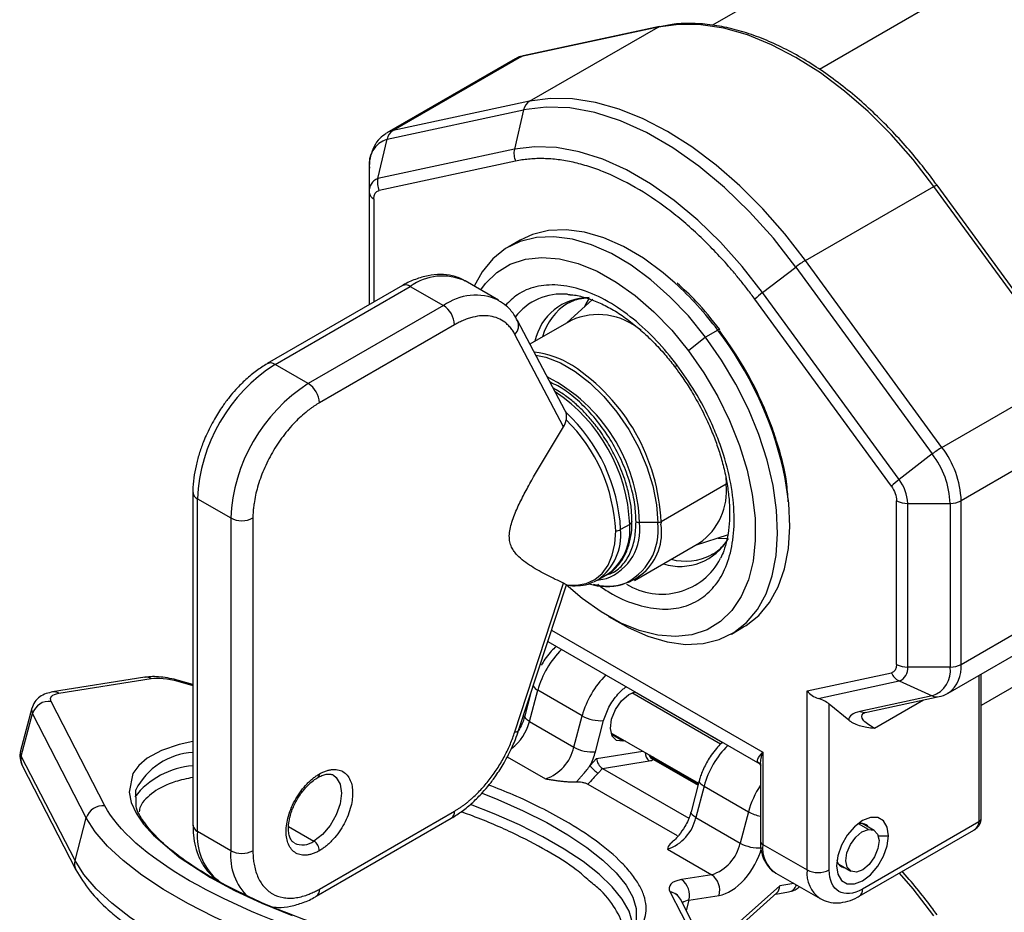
# Model space of a CAD drawing. Header units: millimetres. Extents: x 13 to 546, y 13 to 419.
# Tile 35 of 44: x 459 to 501, y 267 to 305. Entities that reach past the tile are written whole.
import ezdxf

# ---------------------------------------------------------------- set-up
doc = ezdxf.new("R2010")
doc.units = ezdxf.units.MM
doc.header["$LTSCALE"] = 2

msp = doc.modelspace()

# ---------------------------------------------------------------- linework, layer by layer
for p, q in [((500.1662, 311.0316), (488.6705, 304.3952)), ((504.4753, 309.0108), (493.2177, 302.5119)), ((486.3521, 304.3104), (480.5455, 303.0627)), ((486.4154, 304.3349), (480.6088, 303.0872)), ((480.8905, 301.1575), (486.3521, 304.3104)), ((480.2789, 302.9608), (474.8174, 299.8079)), ((480.5455, 303.0627), (475.0839, 299.9098)), ((480.8905, 301.1575), (475.0839, 299.9098)), ((474.8287, 299.5408), (480.6353, 300.7885)), ((480.6353, 300.7885), (480.2433, 299.1136)), ((474.4368, 297.8659), (474.8287, 299.5408)), ((480.2433, 299.1136), (474.4368, 297.8659)), ((474.0697, 298.3148), (474.0697, 297.273)), ((480.2938, 298.6076), (474.4873, 297.3599)), ((492.6239, 294.3839), (498.0855, 297.5369)), ((503.892, 289.585), (498.0855, 297.5369)), ((504.0279, 289.6341), (498.2213, 297.586)), ((474.0697, 297.273), (474.0697, 292.4998)), ((474.265, 297.0009), (474.265, 292.6126)), ((480.4924, 295.2479), (479.9738, 294.9485)), ((490.7996, 293.0196), (492.2124, 294.1051)), ((492.2124, 294.1051), (498.019, 286.1533)), ((498.4305, 286.4321), (492.6239, 294.3839)), ((475.4788, 293.3133), (469.7295, 289.9943)), ((470.0628, 289.9613), (475.8121, 293.2803)), ((475.8121, 293.2803), (477.2263, 292.4639)), ((479.5594, 292.6949), (478.1452, 293.5113)), ((482.4988, 292.9442), (482.7286, 292.9206)), ((496.6062, 285.0678), (490.7996, 293.0196)), ((477.2263, 292.4639), (471.477, 289.1449)), ((483.5749, 292.7322), (482.4798, 291.7381)), ((482.52, 292.5695), (482.6022, 292.6145)), ((496.2796, 284.7795), (490.473, 292.7313)), ((477.6977, 291.6474), (471.9484, 288.3284)), ((482.3989, 287.9894), (480.3796, 291.8241)), ((482.6503, 291.8365), (480.904, 290.8283)), ((482.3325, 287.3076), (480.2611, 291.2414)), ((488.3772, 291.1211), (487.6494, 290.5402)), ((488.8958, 291.4204), (488.3772, 291.1211)), ((471.477, 289.1449), (470.0628, 289.9613)), ((498.4305, 286.4321), (503.892, 289.585)), ((482.394, 287.9868), (482.4261, 287.9264)), ((504.711, 287.3167), (499.2494, 284.1638)), ((498.019, 286.1533), (496.6062, 285.0678)), ((489.2489, 284.8706), (486.4791, 283.2716)), ((489.2393, 285.1911), (489.2489, 284.8706)), ((466.5677, 284.5179), (466.5677, 270.3646)), ((466.7629, 284.2458), (468.1771, 283.4294)), ((466.7629, 270.0924), (466.7629, 284.2458)), ((496.5019, 277.2033), (496.5019, 284.1638)), ((496.9733, 284.0511), (498.778, 284.0511)), ((496.9733, 277.0906), (496.9733, 284.0511)), ((498.778, 284.0511), (498.778, 277.0906)), ((499.2494, 277.2033), (499.2494, 284.1638)), ((468.1771, 283.4294), (468.1771, 269.276)), ((469.1199, 283.4294), (469.1199, 269.276)), ((485.1477, 283.1561), (484.7621, 282.9335)), ((486.3377, 283.2377), (485.5605, 283.2377)), ((486.4791, 283.2716), (486.4779, 283.1636)), ((487.946, 282.2693), (489.3545, 282.7204)), ((485.3467, 280.7687), (488.1165, 282.3677)), ((488.9103, 282.5781), (489.2743, 282.5617)), ((488.6862, 281.8883), (488.604, 281.8433)), ((489.0945, 281.8933), (489.0153, 281.714)), ((480.2611, 274.3273), (482.3325, 280.6527)), ((483.7954, 280.7969), (484.181, 281.0195)), ((480.4233, 274.392), (482.4519, 280.5866)), ((499.2494, 277.2033), (504.711, 280.3562)), ((484.251, 279.2368), (484.7223, 278.9646)), ((498.697, 275.9824), (504.1586, 279.1353)), ((481.8189, 278.6537), (490.8046, 273.4663)), ((489.4731, 278.4936), (489.9916, 278.793)), ((481.6636, 278.1795), (490.685, 272.9716)), ((504.4753, 277.9822), (500.0946, 275.4533)), ((492.6902, 276.0729), (496.2796, 276.8442)), ((498.778, 277.0906), (496.9733, 277.0906)), ((464.5237, 276.6552), (460.5991, 276.0277)), ((460.8646, 275.9739), (464.7892, 276.6013)), ((464.5237, 276.6552), (464.5335, 276.6566)), ((465.9256, 276.4831), (466.5677, 276.2988)), ((466.5677, 276.342), (465.9492, 276.5194)), ((493.1616, 275.7575), (496.6062, 276.4977)), ((496.6062, 276.4977), (498.019, 275.8646)), ((499.9969, 276.7328), (499.9969, 270.4992)), ((500.0946, 270.6352), (500.0946, 276.7892)), ((480.8865, 274.7725), (481.239, 276.1023)), ((483.1246, 275.0137), (481.239, 276.1023)), ((489.0825, 273.8729), (485.3472, 276.0292)), ((492.6902, 268.4584), (492.6902, 276.0729)), ((462.8263, 271.1794), (460.542, 275.6224)), ((480.9335, 275.9501), (480.6854, 275.0142)), ((489.0154, 273.8115), (485.2413, 275.9902)), ((485.9406, 275.7105), (485.9481, 275.6823)), ((498.019, 275.8646), (494.9429, 275.2036)), ((495.2277, 275.1705), (498.3038, 275.8315)), ((495.559, 274.4877), (497.6398, 275.6888)), ((459.7139, 275.3377), (459.2332, 273.5243)), ((494.4625, 274.83), (493.633, 275.5128)), ((493.633, 268.4584), (493.633, 275.5128)), ((459.2683, 273.3009), (459.749, 275.1143)), ((462.0334, 270.6713), (459.749, 275.1143)), ((480.6711, 274.9709), (480.6341, 275.0319)), ((480.8865, 274.7725), (482.7721, 273.6839)), ((482.7721, 273.6839), (483.1246, 275.0137)), ((483.6868, 273.4827), (484.0394, 274.8125)), ((495.0832, 275.1102), (495.1462, 275.1356)), ((495.1075, 275.1282), (495.1922, 275.1645)), ((480.491, 274.5988), (480.5146, 274.5852)), ((484.3473, 274.2971), (488.0776, 272.1436)), ((484.8673, 273.9319), (484.3719, 274.2178)), ((484.9482, 273.9502), (484.8673, 273.9319)), ((483.7365, 273.2012), (485.7014, 273.5153)), ((461.5526, 268.858), (459.2683, 273.3009)), ((479.9369, 273.2731), (481.5649, 272.3333)), ((483.4674, 272.9001), (483.7365, 273.2012)), ((483.9839, 272.7776), (485.9789, 273.0965)), ((486.1589, 273.2512), (486.0965, 273.2378)), ((486.1727, 273.2433), (486.107, 273.2292)), ((488.0641, 272.0926), (486.1336, 273.207)), ((486.1601, 273.1553), (488.0557, 272.061)), ((486.1781, 273.1814), (486.229, 273.2108)), ((490.8046, 273.4663), (490.8046, 269.547)), ((459.3081, 272.8997), (461.5924, 268.4567)), ((483.8032, 272.5754), (483.9839, 272.7776)), ((483.9839, 272.7776), (487.6611, 270.6548)), ((490.7069, 272.9172), (490.7069, 269.683)), ((488.109, 272.262), (487.7565, 270.9322)), ((464.1533, 271.2732), (464.1352, 271.8661)), ((483.3666, 272.1102), (487.1654, 269.9172)), ((488.3101, 272.0202), (487.9575, 270.6905)), ((488.3101, 272.0202), (490.1957, 270.9317)), ((461.5526, 268.858), (462.0334, 270.6713)), ((471.8103, 267.3374), (477.5596, 270.6565)), ((471.9484, 267.6427), (477.6977, 270.9617)), ((487.9575, 270.6905), (489.8432, 269.6019)), ((490.1957, 270.9317), (489.8432, 269.6019)), ((470.6384, 270.3041), (471.7127, 269.684)), ((495.3002, 270.1834), (494.885, 270.423)), ((494.9091, 267.3365), (499.7898, 270.1541)), ((495.5472, 270.1409), (495.0399, 270.4337)), ((499.9969, 270.4992), (495.0472, 267.6417)), ((468.1771, 269.276), (466.7629, 270.0924)), ((495.72, 269.9143), (496.155, 269.9143)), ((486.7504, 269.3398), (488.636, 268.2512)), ((490.8046, 269.547), (492.6902, 268.4584)), ((494.0399, 268.7016), (494.5472, 268.4088)), ((488.636, 268.2512), (487.352, 268.046)), ((491.3569, 268.326), (493.2426, 267.2375)), ((467.678, 267.987), (467.7296, 267.9558)), ((491.5311, 267.7878), (489.1509, 265.6707)), ((492.1249, 267.8827), (491.5311, 267.7878)), ((486.8683, 267.5185), (486.8691, 267.5169)), ((486.8691, 267.5169), (489.1535, 263.0739)), ((489.5861, 262.7743), (487.3017, 267.2173)), ((487.6632, 267.1694), (488.9471, 267.3747)), ((489.1225, 265.4447), (491.412, 267.4811)), ((491.3572, 267.4323), (491.906, 267.5201)), ((487.6632, 267.1694), (487.5486, 266.7371))]:
    msp.add_line(p, q)
at = {"flags": 128}
for points in [[(498.0855, 297.5369), (497.2005, 298.676), (496.2655, 299.7386), (495.2899, 300.7139), (494.2834, 301.5923), (493.2563, 302.3649), (492.2188, 303.024), (491.1812, 303.5629), (490.1541, 303.9762), (489.1477, 304.2597), (488.1721, 304.4108), (487.2371, 304.4277), (486.3521, 304.3104)], [(486.3521, 304.3104), (486.4006, 304.3312), (486.4166, 304.3351)], [(480.2789, 302.9608), (480.3653, 303.0046), (480.5455, 303.0627)], [(480.5455, 303.0627), (480.594, 303.0834), (480.6088, 303.0872)], [(492.6239, 294.3839), (491.7389, 295.5231), (490.8039, 296.5856), (489.8283, 297.561), (488.8219, 298.4394), (487.7947, 299.212), (486.7572, 299.8711), (485.7196, 300.4099), (484.6925, 300.8233), (483.6861, 301.1068), (482.7105, 301.2579), (481.7755, 301.2748), (480.8905, 301.1575)], [(492.2124, 294.1051), (491.2572, 295.3277), (490.2443, 296.4592), (489.1858, 297.4862), (488.0943, 298.3963), (486.9829, 299.1788), (485.8648, 299.8243), (484.7534, 300.325), (483.6619, 300.6751), (482.6033, 300.8702), (481.5904, 300.9082), (480.6353, 300.7885)], [(475.0839, 299.9098), (474.9037, 299.8517), (474.7991, 299.7971)], [(490.7996, 293.0196), (489.9286, 294.1344), (489.0051, 295.1661), (488.0399, 296.1025), (487.0447, 296.9324), (486.0312, 297.6459), (485.0117, 298.2344), (483.9983, 298.691), (483.0031, 299.0102), (482.0379, 299.1882), (481.1143, 299.2228), (480.2433, 299.1136)], [(498.0855, 297.5369), (498.1289, 297.5606), (498.1655, 297.5777), (498.1939, 297.5876), (498.2131, 297.5899), (498.2213, 297.586)], [(488.3772, 291.1211), (487.6419, 292.0231), (486.8606, 292.8414), (486.0456, 293.5633), (485.2097, 294.1772), (484.3661, 294.6735), (483.5282, 295.0444), (482.7091, 295.2841), (481.9218, 295.3887), (481.1787, 295.3566), (480.4915, 295.1884), (479.871, 294.8866), (479.3271, 294.456), (478.8682, 293.9034), (478.526, 293.2915)], [(487.077, 293.4232), (486.5641, 293.8626), (485.7282, 294.4765), (484.8847, 294.9729), (484.0467, 295.3438), (483.2277, 295.5834), (482.4404, 295.6881), (481.6973, 295.656), (481.01, 295.4877), (480.4924, 295.2479)], [(478.8085, 293.1284), (479.0107, 293.3979), (479.499, 293.8724), (480.0686, 294.22), (480.7098, 294.4346), (481.4116, 294.5125), (482.162, 294.4525), (482.9482, 294.2555), (483.7566, 293.925), (484.5736, 293.4665), (485.385, 292.888), (486.1771, 292.1993), (486.9362, 291.4122), (487.6494, 290.5402)], [(483.4218, 292.7817), (483.284, 292.5352), (483.2295, 292.4186)], [(484.7223, 278.9646), (485.0808, 278.7686), (485.9187, 278.3977), (486.7377, 278.1581), (487.525, 278.0534), (488.2682, 278.0855), (488.9554, 278.2538), (489.5759, 278.5556), (490.1198, 278.9862), (490.5787, 279.5387), (490.9452, 280.2046), (491.2135, 280.9732), (491.3796, 281.8324), (491.4406, 282.7687), (491.3958, 283.7674), (491.2457, 284.8127), (490.9927, 285.888), (490.6409, 286.9765), (490.1957, 288.061), (489.6643, 289.1243), (489.0549, 290.1497), (488.3772, 291.1211)], [(481.1517, 290.3579), (481.5748, 290.2681), (482.1978, 290.0285), (482.8293, 289.6639), (483.4523, 289.1842), (484.0497, 288.6025), (484.6051, 287.9348), (485.1035, 287.1991), (485.5313, 286.4156), (485.8767, 285.6056), (486.1305, 284.7912), (486.2855, 283.9947), (486.3377, 283.2377)], [(487.6494, 290.5402), (488.3045, 289.5982), (488.8902, 288.6023), (489.3966, 287.5695), (489.8149, 286.5176), (490.1381, 285.4645), (490.3605, 284.4283), (490.4785, 283.4266), (490.4899, 282.4766), (490.3945, 281.5946), (490.1941, 280.7957), (489.892, 280.0935), (489.4934, 279.5), (489.0051, 279.0254), (488.4355, 278.6779), (487.7943, 278.4633), (487.0925, 278.3854), (486.3421, 278.4454), (485.5559, 278.6424), (484.7474, 278.9729), (483.9305, 279.4314), (483.119, 280.0099), (482.4506, 280.5826)], [(487.0959, 289.8168), (487.0914, 289.8286), (487.0942, 289.8491), (487.1061, 289.8759), (487.127, 289.9086), (487.1564, 289.9465)], [(489.9916, 278.793), (490.0944, 278.8549), (490.6384, 279.2855), (491.0972, 279.8381), (491.4637, 280.5039), (491.7321, 281.2725), (491.8981, 282.1317), (491.9592, 283.0681), (491.9143, 284.0668), (491.7642, 285.112), (491.6786, 285.5244)], [(482.44, 280.5865), (482.8873, 280.566), (483.2983, 280.642), (483.6636, 280.8126), (483.9746, 281.0739), (484.2243, 281.4199), (484.4068, 281.8427), (484.5181, 282.3324), (484.5554, 282.8779)], [(483.6194, 280.7096), (483.7696, 280.7823), (483.7954, 280.7969)], [(483.7819, 280.7892), (483.8428, 280.7937), (484.1564, 280.8489)], [(465.9492, 276.5194), (465.9414, 276.513), (465.9256, 276.4831)], [(484.8673, 273.9319), (484.5917, 273.9649), (484.4008, 274.154), (484.3236, 274.4703), (484.3719, 274.8656), (484.5383, 275.2799), (484.7974, 275.6499), (485.1099, 275.9195), (485.3754, 276.0368)], [(480.8865, 274.7725), (480.803, 274.8269), (480.7398, 274.882), (480.6993, 274.9356), (480.683, 274.9857), (480.685, 275.0126)], [(480.2611, 274.3273), (480.3354, 274.3358), (480.3887, 274.3544), (480.419, 274.3824), (480.4233, 274.392)], [(480.5146, 274.5852), (480.5145, 274.5852), (480.4838, 274.6038)], [(466.5677, 273.9183), (465.9765, 273.7936), (465.2307, 273.5379), (464.6223, 273.2061), (464.2651, 272.9018), (464.016, 272.561), (463.8519, 271.7675), (463.9449, 271.33), (464.1543, 270.8712), (464.4692, 270.4065), (464.8904, 269.9308), (465.9787, 269.0052), (467.3111, 268.1432), (468.3418, 267.5895), (469.5056, 267.0459), (470.7901, 266.5249)], [(472.5431, 272.4899), (472.6661, 272.3952), (472.8335, 272.1125), (472.8912, 271.7252), (472.8335, 271.2714), (472.6661, 270.7954), (472.4054, 270.3438), (472.0769, 269.9608), (471.7127, 269.684)], [(488.1094, 272.2632), (488.1066, 272.2334), (488.1229, 272.1834), (488.1634, 272.1298), (488.2266, 272.0747), (488.3101, 272.0202)], [(478.8697, 271.7237), (479.5444, 271.4541), (480.6207, 270.9773), (481.6179, 270.4745), (482.5224, 269.9523), (483.3221, 269.4179), (484.006, 268.8784), (484.5651, 268.3412), (484.9916, 267.8136), (485.2799, 267.3026), (485.426, 266.8152), (485.428, 266.3579), (485.4003, 266.227)], [(485.284, 265.9235), (485.2657, 266.2107), (485.1196, 266.6981), (484.8314, 267.2091), (484.4048, 267.7368), (483.8458, 268.274), (483.1618, 268.8134), (482.3622, 269.3479), (481.4577, 269.87), (480.4605, 270.3729), (479.3842, 270.8496), (478.3703, 271.2471)], [(472.752, 264.4836), (471.3598, 264.9122), (470.0077, 265.387), (468.7121, 265.9023), (467.4887, 266.452), (466.3522, 267.0293), (465.3163, 267.6273), (464.3935, 268.2388), (463.595, 268.8564), (462.9305, 269.4726), (462.4078, 270.08), (462.0334, 270.6713)], [(487.9575, 270.6905), (487.8741, 270.7449), (487.8109, 270.8), (487.7704, 270.8536), (487.7541, 270.9036), (487.7561, 270.9306)], [(496.155, 269.9143), (496.1008, 270.2783), (495.9434, 270.5441), (495.6983, 270.6857), (495.3895, 270.6891), (495.0472, 270.5541), (494.7049, 270.2938), (494.396, 269.9339), (494.151, 269.5094), (493.9936, 269.0619), (493.9394, 268.6353)], [(494.7942, 268.3663), (494.5608, 268.4014), (494.4014, 268.5694), (494.3403, 268.8448), (494.3869, 269.1857), (494.534, 269.5402), (494.7592, 269.8543), (495.0282, 270.0801), (495.3002, 270.1834)], [(495.3002, 270.1834), (495.5336, 270.1483), (495.693, 269.9802), (495.754, 269.7048), (495.7075, 269.3639), (495.5604, 269.0094), (495.3352, 268.6954), (495.0662, 268.4695), (494.7942, 268.3663)], [(493.9394, 268.6353), (493.9936, 268.2713), (494.151, 268.0055), (494.396, 267.864), (494.7049, 267.8606), (495.0472, 267.9956), (495.3895, 268.2558), (495.6983, 268.6158), (495.9434, 269.0403), (496.1008, 269.4877), (496.155, 269.9143)], [(472.2712, 262.6702), (470.879, 263.0988), (469.527, 263.5736), (468.2314, 264.089), (467.008, 264.6386), (465.8714, 265.2159), (464.8355, 265.814), (463.9128, 266.4254), (463.1143, 267.043), (462.4497, 267.6592), (461.927, 268.2667), (461.5526, 268.858)], [(498.0855, 266.5083), (497.2005, 267.6474), (496.6191, 268.3237)]]:
    msp.add_lwpolyline(points, dxfattribs=at)
for centre, radius, start, end in [((481.1901, 300.6775), 0.5658, 121.96997, 168.68806), ((475.3835, 299.4298), 0.5658, 121.96997, 168.68806), ((475.1791, 298.4759), 1.1211, 108.21598, 188.2604), ((481.0332, 298.9369), 0.8094, 167.39035, 204.00708), ((474.6063, 297.3509), 0.5422, 108.21598, 188.2604), ((475.2266, 297.6892), 0.8094, 167.39035, 204.00708), ((474.4033, 297.3063), 0.3353, 185.6948, 245.62534), ((494.6208, 290.9941), 3.9343, 120.50264, 127.74548), ((477.1769, 291.3939), 2.3283, 65.42395, 125.88651), ((475.6168, 293.0077), 0.3353, 54.38242, 114.30712), ((477.4774, 282.8782), 14.2601, 36.80057, 47.68656), ((478.5907, 290.5785), 2.3273, 65.33987, 125.89388), ((482.2631, 290.4454), 2.5099, 84.61184, 142.45038), ((483.4121, 290.4516), 2.3521, 89.86164, 167.7887), ((492.3671, 290.9143), 2.6247, 126.66913, 136.18979), ((476.6742, 291.6008), 1.0245, 2.60548, 57.39452), ((483.8006, 290.4846), 2.4468, 121.55752, 164.47338), ((483.8003, 289.2279), 2.8509, 50.11517, 113.79021), ((479.9032, 291.6177), 0.5194, 313.56125, 23.14627), ((488.9857, 291.3039), 0.1472, 94.29282, 127.66666), ((476.4461, 281.9397), 15.6486, 13.24275, 37.2902), ((480.6509, 286.6783), 3.8318, 57.47959, 83.50191), ((473.9273, 283.9198), 7.1718, 122.60548, 177.39452), ((469.8694, 289.7071), 0.3194, 52.73005, 116.12157), ((478.1424, 282.9273), 8.3438, 2.36492, 56.80236), ((478.3717, 283.0221), 7.1921, 1.7184, 62.95945), ((475.3415, 283.1034), 7.1718, 122.60548, 177.39452), ((470.9249, 288.2818), 1.0245, 2.60548, 57.39452), ((478.0004, 282.8471), 7.1539, 2.47585, 56.25741), ((477.4606, 282.5603), 7.311, 2.92588, 47.22026), ((477.3927, 282.5166), 7.1719, 2.88758, 45.27011), ((500.4274, 283.0423), 3.9343, 120.50264, 127.74548), ((495.0411, 283.89), 3.7403, 2.46723, 37.2355), ((495.2173, 283.99), 4.0359, 2.46723, 37.2355), ((486.5631, 284.5781), 2.7017, 305.09773, 6.21445), ((498.1737, 282.9625), 2.6247, 126.66913, 136.18979), ((495.166, 283.9732), 1.809, 2.46723, 37.2355), ((466.8861, 284.5402), 0.3191, 183.73954, 247.2927), ((496.954, 285.0128), 0.9619, 241.95976, 271.1441), ((498.7972, 285.0128), 0.9619, 268.8559, 298.04024), ((468.6485, 284.3392), 1.0247, 242.60967, 297.39033), ((484.2274, 282.808), 2.2784, 254.03262, 8.97734), ((483.3631, 282.9223), 2.22, 290.93672, 8.16863), ((482.8369, 282.9146), 2.3233, 305.34553, 5.96665), ((483.8569, 282.9011), 2.5035, 292.8862, 7.72815), ((485.0823, 283.3058), 0.1633, 293.59013, 356.15755), ((485.5548, 283.5263), 0.2886, 241.95976, 271.1441), ((486.3434, 283.5263), 0.2886, 268.8559, 298.04024), ((482.3937, 282.7181), 2.3782, 306.11478, 5.1974), ((484.5406, 283.3445), 0.4669, 271.81694, 298.31607), ((487.2918, 283.7361), 2.3655, 252.47404, 330.29388), ((486.5101, 283.0105), 2.8208, 237.98369, 332.63737), ((487.5169, 284.112), 2.5157, 256.02356, 295.60238), ((484.1889, 283.0198), 2.5085, 252.1698, 284.81886), ((484.97, 275.0918), 3.8654, 134.68665, 164.84626), ((496.8986, 277.1005), 0.67, 202.48714, 244.12178), ((496.954, 278.0523), 0.9619, 241.95976, 271.1441), ((496.4367, 277.0127), 0.5422, 288.21598, 8.2604), ((497.6686, 276.9295), 1.1211, 288.21598, 8.2604), ((497.8823, 277.0838), 1.3723, 307.37076, 4.99437), ((498.7972, 278.0523), 0.9619, 268.8559, 298.04024), ((464.5812, 276.258), 0.4015, 58.78572, 96.81326), ((486.8557, 274.0033), 3.8654, 134.68665, 164.84626), ((460.6565, 275.6306), 0.4014, 58.78451, 96.86663), ((481.4077, 276.4805), 0.4142, 208.27454, 245.96357), ((460.4381, 274.9117), 0.7182, 81.68082, 163.61708), ((498.2116, 276.2795), 0.4574, 245.10617, 281.65878), ((460.0118, 275.2702), 0.3055, 167.88213, 210.68172), ((495.1354, 275.6185), 0.4574, 245.10643, 281.6396), ((478.8267, 275.3115), 2.1291, 307.52982, 345.33673), ((483.9109, 276.4082), 1.6008, 240.58148, 274.6015), ((459.53, 273.4565), 0.3045, 167.13225, 210.72784), ((480.9864, 274.0652), 1.8259, 288.47238, 347.94947), ((483.5584, 275.0784), 1.6008, 240.58148, 274.6015), ((492.0456, 271.0071), 3.8705, 134.70683, 164.82608), ((459.8059, 273.1517), 0.5579, 164.48588, 206.84804), ((466.7599, 270.5115), 2.9533, 93.73211, 152.72662), ((486.2062, 273.4217), 0.3968, 175.58266, 235.04616), ((486.298, 273.4923), 0.3641, 199.85866, 247.74649), ((466.8197, 269.4497), 3.4457, 94.19494, 142.37683), ((484.2983, 273.4233), 0.9819, 212.20021, 239.72013), ((471.7862, 272.5237), 0.1632, 303.66921, 6.42055), ((493.9442, 269.9091), 3.8854, 146.42625, 164.74127), ((462.7224, 270.4687), 0.7182, 81.68082, 163.61708), ((477.3806, 270.9213), 0.3197, 304.05635, 7.25583), ((486.1718, 271.0717), 1.8259, 288.47238, 347.94947), ((491.0212, 272.4453), 1.724, 241.39315, 259.49765), ((499.9278, 270.6519), 0.1676, 294.37466, 354.3052), ((466.9013, 270.3978), 0.3353, 185.6948, 245.62534), ((494.986, 270.0448), 0.3946, 37.21091, 111.91403), ((469.1997, 269.8807), 2.446, 175.03474, 227.10369), ((471.2274, 270.3333), 0.8106, 244.79871, 306.77193), ((471.4366, 269.2525), 0.5123, 2.60548, 57.39452), ((488.0574, 269.9831), 1.8259, 288.47238, 347.94947), ((490.6295, 270.9963), 1.6008, 240.58148, 274.6015), ((490.8737, 269.6997), 0.1676, 185.6948, 245.62534), ((492.0731, 269.3854), 1.2787, 172.74417, 235.94365), ((470.632, 269.0676), 2.4637, 175.1476, 225.91823), ((468.6485, 270.1858), 1.0247, 242.60967, 297.39033), ((494.3537, 268.9468), 0.3991, 188.58236, 262.30345), ((462.0902, 268.7087), 0.5579, 164.48579, 206.85637), ((488.1738, 267.5937), 0.8037, 344.18689, 54.89863), ((494.0254, 268.327), 1.3417, 174.38113, 234.2846), ((493.1616, 269.3682), 1.0247, 242.60967, 297.39033), ((471.6142, 267.6099), 0.3358, 305.93837, 5.59941), ((486.8899, 267.3884), 0.8037, 344.18689, 54.89863), ((491.8078, 267.9697), 0.4602, 282.31394, 340.41494), ((494.7122, 267.6091), 0.3366, 306.35046, 5.56329), ((486.7949, 266.9504), 0.5728, 27.84376, 82.64245), ((486.7937, 266.9459), 0.5759, 28.11051, 82.4818), ((487.7166, 266.6039), 0.568, 95.39504, 126.17494)]:
    msp.add_arc(centre, radius, start, end)
for centre, major_axis, ratio, start_param, end_param in [((493.1616, 276.3451), (0.5788, -0.4676), 0.7075447, 4.4463104, 5.2317085), ((493.1616, 275.4115), (0.6555, -0.2623), 0.4626703, 0.9684794, 1.7538776), ((483.9722, 273.0652), (-0.1665, 0.3047), 0.5490031, 0.8374407, 2.408237), ((491.0596, 268.0599), (-0.2931, 0.6182), 0.5981415, 3.3145739, 3.9987332)]:
    msp.add_ellipse(centre, major_axis=major_axis, ratio=ratio, start_param=start_param, end_param=end_param)
for points, knots in [([(498.2186, 297.5829), (498.1607, 297.6642), (497.9128, 298.0118), (497.4347, 298.6131), (496.7764, 299.3887), (496.0623, 300.1503), (495.3067, 300.8811), (494.5172, 301.5667), (493.702, 302.1965), (492.8686, 302.7617), (492.0236, 303.2554), (491.1734, 303.6719), (490.3237, 304.0066), (489.4799, 304.2553), (488.6462, 304.4152), (487.8285, 304.4789), (487.0795, 304.4581), (486.6231, 304.3674), (486.4187, 304.3267)], [0, 0, 0, 0, 0.0172282, 0.0737068, 0.1340122, 0.1966269, 0.2609411, 0.3264757, 0.3929023, 0.4599933, 0.5275975, 0.5956253, 0.6640387, 0.7328455, 0.8021132, 0.871973, 0.9426365, 1, 1, 1, 1]), ([(480.6123, 303.0764), (480.5372, 303.0638), (480.4138, 303.0432), (480.3148, 302.9707), (480.276, 302.9422)], [0, 0, 0, 0, 0.6079977, 1, 1, 1, 1]), ([(474.7948, 299.7844), (474.6968, 299.718), (474.4855, 299.5748), (474.2594, 299.2402), (474.1184, 298.8422), (474.0615, 298.5256), (474.0742, 298.3429), (474.0763, 298.313)], [0, 0, 0, 0, 0.2104382, 0.4537183, 0.7047673, 0.9516897, 1, 1, 1, 1]), ([(490.473, 292.7313), (490.4217, 292.801), (490.3193, 292.9403), (490.163, 293.146), (490.0049, 293.3492), (489.8449, 293.5496), (489.6829, 293.7474), (489.5189, 293.9425), (489.2086, 294.3025), (488.7426, 294.8116), (488.105, 295.4441), (487.4466, 296.0342), (486.5411, 296.7611), (485.3834, 297.5332), (484.2258, 298.0977), (483.3203, 298.4163), (482.662, 298.5863), (482.0243, 298.69), (481.516, 298.7215), (481.1242, 298.7151), (480.8412, 298.695), (480.5636, 298.6609), (480.3838, 298.6254), (480.2938, 298.6076)], [0, 0, 0, 0, 0.017169, 0.0343207, 0.0514623, 0.0686012, 0.0857446, 0.1029, 0.1200745, 0.1821681, 0.2442845, 0.3078462, 0.3714312, 0.5000022, 0.6285731, 0.6921348, 0.7557198, 0.8178134, 0.8799299, 0.9099628, 0.9399593, 0.9699587, 1, 1, 1, 1]), ([(478.144, 293.5039), (478.1261, 293.5169), (477.9667, 293.6322), (477.6098, 293.7399), (477.0974, 293.8078), (476.5671, 293.7553), (476.0354, 293.5915), (475.6696, 293.4363), (475.4893, 293.3177), (475.479, 293.3109)], [0, 0, 0, 0, 0.0250825, 0.2226718, 0.4108187, 0.6032952, 0.7972345, 0.9884573, 1, 1, 1, 1]), ([(487.1564, 289.9465), (486.8737, 290.2975), (486.2914, 291.0205), (485.2947, 291.9331), (484.2237, 292.675), (483.1294, 293.1703), (482.2545, 293.3475), (481.6047, 293.3448), (481.0119, 293.2474), (480.3934, 293.0032), (480.0268, 292.6354), (479.864, 292.4722)], [0, 0, 0, 0, 0.1186214, 0.2443482, 0.3753019, 0.5090347, 0.6427675, 0.7083133, 0.7738894, 0.8996161, 1, 1, 1, 1]), ([(488.9766, 291.4499), (488.6474, 291.8667), (488.0758, 292.5903), (487.4357, 293.173), (487.1643, 293.42)], [0, 0, 0, 0, 0.576099, 1, 1, 1, 1]), ([(482.5299, 292.9306), (482.6187, 292.9262), (482.8685, 292.9141), (483.3267, 292.7966), (483.8855, 292.5844), (484.4618, 292.2811), (485.0408, 291.8972), (485.6088, 291.4413), (486.1456, 290.9353), (486.6207, 290.4135), (486.932, 290.0392), (487.0761, 289.8411), (487.0944, 289.8159)], [0, 0, 0, 0, 0.0675228, 0.1897607, 0.3109458, 0.4315104, 0.5514628, 0.6702291, 0.7861057, 0.8940761, 0.9864994, 1, 1, 1, 1]), ([(482.5908, 292.5947), (482.6912, 292.6462), (482.8988, 292.7525), (483.1608, 292.7787), (483.2961, 292.7922)], [0, 0, 0, 0, 0.4838239, 1, 1, 1, 1]), ([(480.3711, 291.8176), (480.3228, 291.9097), (480.1989, 292.1458), (479.928, 292.4505), (479.6768, 292.6115), (479.5583, 292.6875)], [0, 0, 0, 0, 0.2524717, 0.6470582, 1, 1, 1, 1]), ([(480.2611, 291.2414), (480.2449, 291.2711), (480.2124, 291.3304), (480.1588, 291.4134), (480.1017, 291.4918), (480.0408, 291.5651), (479.9761, 291.6335), (479.9077, 291.6969), (479.7724, 291.8063), (479.5522, 291.9335), (479.2227, 292.0257), (478.8618, 292.0429), (478.5427, 291.9927), (478.2831, 291.9175), (478.0897, 291.8448), (477.8943, 291.7564), (477.7634, 291.6838), (477.6977, 291.6474)], [0, 0, 0, 0, 0.0351256, 0.0701162, 0.1050267, 0.1399126, 0.1748296, 0.2098331, 0.2449782, 0.3724586, 0.5000161, 0.6274965, 0.755054, 0.8164244, 0.8775071, 0.9385998, 1, 1, 1, 1]), ([(491.89, 284.1212), (491.8721, 284.4029), (491.8197, 285.2256), (491.5067, 286.4075), (491.1085, 287.5619), (490.6389, 288.6765), (489.9548, 290.0016), (489.2853, 290.9494), (488.9603, 291.4095)], [0, 0, 0, 0, 0.1202944, 0.3513329, 0.4645757, 0.5778608, 0.7950681, 1, 1, 1, 1]), ([(469.7297, 289.9919), (469.5743, 289.8959), (469.262, 289.703), (468.8165, 289.3288), (468.4324, 288.9438), (468.1073, 288.5605), (467.794, 288.1447), (467.5988, 287.8249), (467.4852, 287.6387)], [0, 0, 0, 0, 0.18207659, 0.36578454, 0.54521929, 0.67609306, 0.81149724, 1, 1, 1, 1]), ([(483.7851, 280.6073), (483.9476, 280.49), (484.4746, 280.1097), (485.3753, 279.7364), (486.2497, 279.5491), (486.8991, 279.5536), (487.4935, 279.6486), (488.1393, 279.9241), (488.7579, 280.4751), (489.2232, 281.2296), (489.5245, 282.1997), (489.6289, 283.3781), (489.5115, 284.709), (489.2274, 285.8835), (488.9002, 286.8226), (488.5198, 287.7272), (487.9639, 288.8034), (487.4203, 289.5729), (487.1564, 289.9465)], [0, 0, 0, 0, 0.0346315, 0.1123485, 0.1900655, 0.2281566, 0.2662652, 0.3393297, 0.4082649, 0.4772002, 0.5502646, 0.6263666, 0.7040836, 0.7818006, 0.8198917, 0.8580003, 0.9310648, 1, 1, 1, 1]), ([(487.0944, 289.8159), (487.1826, 289.6973), (487.4, 289.4051), (487.6753, 288.9854), (487.8546, 288.682), (487.9222, 288.5677)], [0, 0, 0, 0, 0.2983322, 0.7356196, 1, 1, 1, 1]), ([(485.4191, 283.2716), (485.4083, 283.5127), (485.386, 284.0095), (485.2004, 284.8345), (484.8927, 285.7024), (484.4588, 286.569), (483.9256, 287.3768), (483.3276, 288.0811), (482.7064, 288.6407), (482.1779, 289.0177), (481.8683, 289.1538), (481.7609, 289.201)], [0, 0, 0, 0, 0.10971893, 0.22600997, 0.3471357, 0.47083188, 0.59452807, 0.71565379, 0.83194484, 0.94166376, 1, 1, 1, 1]), ([(484.3034, 286.4786), (484.1637, 286.7058), (483.9675, 287.0247), (483.6382, 287.4575), (483.3446, 287.8037), (482.9772, 288.1761), (482.579, 288.5147), (482.2136, 288.779), (481.9821, 288.9006), (481.8949, 288.9465)], [0, 0, 0, 0, 0.21418436, 0.30072823, 0.4432431, 0.58926966, 0.74403441, 0.9035107, 1, 1, 1, 1]), ([(471.9484, 288.3284), (471.9138, 288.308), (471.8448, 288.2673), (471.7415, 288.2009), (471.6385, 288.1306), (471.5358, 288.056), (471.3776, 287.9343), (471.1656, 287.7543), (470.9021, 287.4984), (470.6451, 287.2149), (470.3125, 286.7986), (469.9341, 286.2254), (469.627, 285.6112), (469.4327, 285.115), (469.3157, 284.7508), (469.2258, 284.3945), (469.1706, 284.092), (469.1393, 283.8383), (469.123, 283.6304), (469.121, 283.4964), (469.1199, 283.4294)], [0, 0, 0, 0, 0.0233353, 0.0466281, 0.0699098, 0.0932116, 0.1165649, 0.1783006, 0.2400921, 0.3044019, 0.3687678, 0.5000056, 0.6312435, 0.6955534, 0.7599192, 0.821655, 0.8834464, 0.9223093, 0.9611121, 1, 1, 1, 1]), ([(487.9222, 288.5677), (488.0786, 288.2828), (488.2984, 287.8824), (488.5741, 287.2751), (488.7853, 286.7555), (488.9957, 286.1388), (489.1701, 285.5029), (489.3007, 284.8569), (489.3805, 284.2199), (489.4057, 283.6063), (489.3758, 283.0273), (489.2896, 282.496), (489.171, 282.0601), (489.0631, 281.8335), (489.0189, 281.7406)], [0, 0, 0, 0, 0.114887, 0.1614651, 0.238306, 0.3173195, 0.4012001, 0.4876731, 0.5758212, 0.6649766, 0.7547932, 0.8452395, 0.9366106, 1, 1, 1, 1]), ([(482.4261, 287.9264), (482.4415, 287.8809), (482.4491, 287.833), (482.4525, 287.7276), (482.4479, 287.6711), (482.44, 287.6117)], [0, 0, 0, 0, 0.5, 0.5, 1, 1, 1, 1]), ([(467.4852, 287.6387), (467.3596, 287.406), (467.1828, 287.0785), (466.9751, 286.5782), (466.8242, 286.1499), (466.6882, 285.6426), (466.601, 285.124), (466.5611, 284.7436), (466.5706, 284.548), (466.572, 284.5198)], [0, 0, 0, 0, 0.22854012, 0.3215064, 0.47461879, 0.63172762, 0.79858853, 0.97098288, 1, 1, 1, 1]), ([(482.3325, 280.6527), (482.0989, 280.7624), (481.8669, 280.875), (481.4093, 281.1119), (481.1833, 281.2358), (480.857, 281.4424), (480.7502, 281.5149), (480.5448, 281.6726), (480.4463, 281.7573), (480.3113, 281.9025), (480.2685, 281.9539), (480.1894, 282.0661), (480.1531, 282.127), (480.0922, 282.2597), (480.0674, 282.3317), (480.0338, 282.4918), (480.0257, 282.5777), (480.0284, 282.7597), (480.0393, 282.8572), (480.0774, 283.0566), (480.104, 283.1572), (480.1678, 283.3599), (480.2052, 283.4625), (480.286, 283.6654), (480.3294, 283.7657), (480.4652, 284.0641), (480.5632, 284.26), (480.7666, 284.6488), (480.8721, 284.8417), (481.195, 285.4176), (481.4187, 285.7984), (481.8717, 286.5556), (482.1013, 286.9321), (482.3325, 287.3076)], [0, 0, 0, 0, 0.125, 0.125, 0.25, 0.25, 0.3125, 0.3125, 0.375, 0.375, 0.40625, 0.40625, 0.4375, 0.4375, 0.46875, 0.46875, 0.5, 0.5, 0.53125, 0.53125, 0.5625, 0.5625, 0.59375, 0.59375, 0.625, 0.625, 0.6875, 0.6875, 0.75, 0.75, 0.875, 0.875, 1, 1, 1, 1]), ([(485.2409, 283.2944), (485.2376, 283.457), (485.2307, 283.8019), (485.137, 284.365), (484.9962, 284.9097), (484.8247, 285.399), (484.6119, 285.91), (484.4211, 286.2616), (484.3034, 286.4786)], [0, 0, 0, 0, 0.1617969, 0.3431777, 0.5282177, 0.6636928, 0.7924606, 1, 1, 1, 1]), ([(484.112, 280.9901), (484.134, 280.9989), (484.3075, 281.0683), (484.5688, 281.3007), (484.8699, 281.6796), (485.0811, 282.1353), (485.2039, 282.6498), (485.2538, 283.0417), (485.2423, 283.2667), (485.2409, 283.2944)], [0, 0, 0, 0, 0.02874701, 0.22663125, 0.41452694, 0.60311262, 0.79020556, 0.97418787, 1, 1, 1, 1]), ([(484.1729, 281.0148), (484.265, 281.0429), (484.5395, 281.1266), (484.8899, 281.4541), (485.2011, 281.9597), (485.3858, 282.5722), (485.4082, 283.043), (485.4191, 283.2716)], [0, 0, 0, 0, 0.11709759, 0.34905227, 0.57618684, 0.79425543, 1, 1, 1, 1]), ([(489.264, 282.4414), (489.1878, 282.3416), (489.0235, 282.1265), (488.808, 281.9407), (488.6505, 281.8772), (488.6154, 281.8631)], [0, 0, 0, 0, 0.4024819, 0.8669176, 1, 1, 1, 1]), ([(482.4442, 280.5854), (482.4611, 280.5814), (482.631, 280.541), (482.9462, 280.5455), (483.3184, 280.5847), (483.5185, 280.6776), (483.5882, 280.7099)], [0, 0, 0, 0, 0.0411577, 0.4134216, 0.7956359, 1, 1, 1, 1]), ([(482.0114, 277.9549), (481.9973, 277.9432), (481.9084, 277.87), (481.7492, 277.6919), (481.5482, 277.4411), (481.4326, 277.2513), (481.3799, 277.1648)], [0, 0, 0, 0, 0.0567097, 0.3565499, 0.7065349, 1, 1, 1, 1]), ([(465.9497, 276.5192), (465.8257, 276.5514), (465.5759, 276.6161), (465.1971, 276.6699), (464.835, 276.6897), (464.6343, 276.6677), (464.5333, 276.6566)], [0, 0, 0, 0, 0.244656, 0.4929167, 0.7447204, 1, 1, 1, 1]), ([(460.6086, 276.0291), (460.5102, 276.0089), (460.308, 275.9675), (460.0437, 275.8266), (459.8204, 275.6191), (459.7483, 275.4262), (459.7116, 275.3283)], [0, 0, 0, 0, 0.2329789, 0.4787002, 0.7355279, 1, 1, 1, 1]), ([(484.0394, 274.8125), (484.1047, 275.0048), (484.2055, 275.3018), (484.4368, 275.6767), (484.644, 275.9378), (484.8371, 276.135), (484.9608, 276.2206), (485.0045, 276.2509)], [0, 0, 0, 0, 0.3412633, 0.5270389, 0.7126194, 0.8983949, 1, 1, 1, 1]), ([(498.3048, 275.8322), (498.4335, 275.8622), (498.5843, 275.8973), (498.7023, 275.992), (498.7196, 276.0059)], [0, 0, 0, 0, 0.8532641, 1, 1, 1, 1]), ([(480.6828, 275.0136), (480.6723, 274.9734), (480.6421, 274.8575), (480.5593, 274.643), (480.4704, 274.4765), (480.4225, 274.3867)], [0, 0, 0, 0, 0.1969046, 0.5670181, 1, 1, 1, 1]), ([(494.4625, 274.83), (494.4671, 274.8262), (494.4761, 274.8186), (494.4957, 274.804), (494.5287, 274.7794), (494.5982, 274.734), (494.7442, 274.6566), (494.9632, 274.582), (495.2503, 274.5215), (495.4497, 274.4996), (495.559, 274.4877)], [0, 0, 0, 0, 0.015867, 0.0314268, 0.0627687, 0.1252643, 0.2498618, 0.4993547, 0.7255849, 1, 1, 1, 1]), ([(495.559, 274.4877), (495.3233, 274.6157), (495.1603, 274.7363), (494.9968, 274.9479), (494.9978, 275.0387), (495.0812, 275.1086)], [0, 0, 0, 0, 0.5, 0.5, 1, 1, 1, 1]), ([(479.8038, 273.012), (479.9291, 273.2448), (480.1054, 273.5723), (480.301, 274.0377), (480.377, 274.2642), (480.4198, 274.3918)], [0, 0, 0, 0, 0.517434, 0.7279175, 1, 1, 1, 1]), ([(477.6977, 270.9617), (477.7353, 270.9838), (477.8102, 271.0281), (477.9223, 271.1008), (478.0338, 271.1779), (478.1447, 271.2598), (478.255, 271.3465), (478.3647, 271.4379), (478.569, 271.6182), (478.8617, 271.9101), (479.2226, 272.3439), (479.5522, 272.8166), (479.7922, 273.2325), (479.9604, 273.5698), (480.0728, 273.8206), (480.1745, 274.0734), (480.2322, 274.2426), (480.2611, 274.3273)], [0, 0, 0, 0, 0.0351256, 0.0701162, 0.1050267, 0.1399126, 0.1748296, 0.2098331, 0.2449782, 0.3724586, 0.5000161, 0.6274965, 0.755054, 0.8164244, 0.8775071, 0.9385998, 1, 1, 1, 1]), ([(459.2309, 273.515), (459.2151, 273.411), (459.184, 273.2053), (459.267, 273.001), (459.3079, 272.9)], [0, 0, 0, 0, 0.5058405, 1, 1, 1, 1]), ([(489.0825, 273.8729), (489.0683, 273.8612), (488.9795, 273.788), (488.8202, 273.6099), (488.6193, 273.359), (488.5037, 273.1693), (488.451, 273.0827)], [0, 0, 0, 0, 0.0567097, 0.3565499, 0.7065349, 1, 1, 1, 1]), ([(486.1349, 273.2063), (486.1055, 273.2262), (486.0557, 273.2599), (486.0274, 273.3124), (486.0158, 273.3339)], [0, 0, 0, 0, 0.5920368, 1, 1, 1, 1]), ([(486.1323, 273.2046), (486.1425, 273.1996), (486.1653, 273.1882), (486.162, 273.1671), (486.1601, 273.1553)], [0, 0, 0, 0, 0.4435841, 1, 1, 1, 1]), ([(488.451, 273.0827), (488.3626, 272.9101), (488.2398, 272.6702), (488.1416, 272.3907), (488.1197, 272.2913), (488.1132, 272.2619)], [0, 0, 0, 0, 0.64381053, 0.89495368, 1, 1, 1, 1]), ([(490.6358, 273.0091), (490.6217, 273.0231), (490.5737, 273.071), (490.5824, 273.2021), (490.7157, 273.3607), (490.8046, 273.4663)], [0, 0, 0, 0, 0.1210453, 0.4146936, 1, 1, 1, 1]), ([(490.8046, 273.4663), (490.7438, 273.2901), (490.6763, 273.0944), (490.7155, 272.931), (490.7194, 272.9147)], [0, 0, 0, 0, 0.9000737, 1, 1, 1, 1]), ([(471.9484, 272.5419), (471.9739, 272.5562), (472.0249, 272.5847), (472.1009, 272.6213), (472.1761, 272.6531), (472.2506, 272.6797), (472.3243, 272.7012), (472.3973, 272.7175), (472.5354, 272.7389), (472.7306, 272.7354), (472.9551, 272.6526), (473.1391, 272.4995), (473.2688, 272.284), (473.3462, 272.0237), (473.3708, 271.7301), (473.3462, 271.4079), (473.2688, 271.0584), (473.1392, 270.6931), (472.9552, 270.3275), (472.7306, 269.9854), (472.5185, 269.7367), (472.3434, 269.566), (472.2138, 269.4554), (472.0819, 269.3569), (471.993, 269.3029), (471.9484, 269.2757)], [0, 0, 0, 0, 0.0172805, 0.0344378, 0.0515217, 0.0685826, 0.0856711, 0.1028375, 0.1201314, 0.1850816, 0.2500887, 0.315039, 0.3800461, 0.4400021, 0.5000143, 0.5599703, 0.6199826, 0.6849328, 0.7499399, 0.8148901, 0.8798973, 0.9100477, 0.9399348, 0.9698288, 1, 1, 1, 1]), ([(477.5594, 270.6588), (477.7148, 270.7549), (478.0271, 270.9478), (478.4725, 271.3219), (478.8567, 271.707), (479.1818, 272.0902), (479.4951, 272.506), (479.6902, 272.8258), (479.8038, 273.012)], [0, 0, 0, 0, 0.1820687, 0.3657784, 0.5452149, 0.6760899, 0.8114954, 1, 1, 1, 1]), ([(482.8869, 272.205), (482.9199, 272.2421), (482.9858, 272.316), (483.0844, 272.4292), (483.1991, 272.5634), (483.3285, 272.7193), (483.4214, 272.8401), (483.4674, 272.9001)], [0, 0, 0, 0, 0.1671608, 0.3333676, 0.4998306, 0.7519498, 1, 1, 1, 1]), ([(490.633, 273.0081), (490.6634, 272.976), (490.7111, 272.9256), (490.7076, 272.9094), (490.7063, 272.9036)], [0, 0, 0, 0, 0.6368864, 1, 1, 1, 1]), ([(490.6863, 272.9738), (490.6712, 272.9812), (490.6483, 272.9924), (490.639, 273.0048), (490.6358, 273.0091)], [0, 0, 0, 0, 0.6602394, 1, 1, 1, 1]), ([(466.5677, 272.3935), (466.3084, 272.3387), (465.6212, 272.1935), (464.9895, 271.8633), (464.5566, 271.4879), (464.3189, 271.2116), (464.2933, 271.0052), (464.2831, 270.9236)], [0, 0, 0, 0, 0.2025822, 0.537068, 0.7115159, 0.885907, 1, 1, 1, 1]), ([(471.9484, 269.2757), (471.9228, 269.2614), (471.8719, 269.2329), (471.7959, 269.1963), (471.7206, 269.1645), (471.6461, 269.138), (471.5724, 269.1165), (471.4995, 269.1002), (471.3614, 269.0788), (471.1662, 269.0822), (470.9417, 269.165), (470.7576, 269.3182), (470.628, 269.5337), (470.5505, 269.7939), (470.526, 270.0876), (470.5505, 270.4097), (470.6279, 270.7593), (470.7576, 271.1246), (470.9416, 271.4901), (471.1661, 271.8323), (471.3783, 272.081), (471.5534, 272.2516), (471.6829, 272.3622), (471.8148, 272.4608), (471.9037, 272.5148), (471.9484, 272.5419)], [0, 0, 0, 0, 0.0172805, 0.0344378, 0.0515217, 0.0685826, 0.0856711, 0.1028375, 0.1201314, 0.1850816, 0.2500887, 0.315039, 0.3800461, 0.4400021, 0.5000143, 0.5599703, 0.6199826, 0.6849328, 0.7499399, 0.8148901, 0.8798973, 0.9100477, 0.9399348, 0.9698288, 1, 1, 1, 1]), ([(471.0013, 271.4556), (471.0864, 271.5897), (471.2056, 271.7775), (471.41, 272.0133), (471.5867, 272.1842), (471.756, 272.3186), (471.8504, 272.3687), (471.8783, 272.3835)], [0, 0, 0, 0, 0.3367216, 0.4717505, 0.6903503, 0.9086565, 1, 1, 1, 1]), ([(471.8783, 272.3835), (471.92, 272.4081), (472.0326, 272.4745), (472.2014, 272.527), (472.3718, 272.5427), (472.4807, 272.5286), (472.5272, 272.492), (472.5408, 272.4812)], [0, 0, 0, 0, 0.1389269, 0.3752835, 0.6193682, 0.8881432, 1, 1, 1, 1]), ([(481.5649, 272.3333), (481.6323, 272.3227), (481.7483, 272.3045), (481.9245, 272.2781), (482.0873, 272.2551), (482.2605, 272.2337), (482.4294, 272.2162), (482.5952, 272.2044), (482.7493, 272.1996), (482.8417, 272.2032), (482.8869, 272.205)], [0, 0, 0, 0, 0.1451668, 0.2501138, 0.3809487, 0.4992087, 0.6310163, 0.7586616, 0.881845, 1, 1, 1, 1]), ([(482.8616, 264.7218), (483.1564, 264.7774), (483.7553, 264.8904), (484.4956, 265.1506), (485.0575, 265.4551), (485.4484, 265.7885), (485.7843, 266.2479), (485.8941, 266.779), (485.7699, 267.3628), (485.5615, 267.8192), (485.2439, 268.2881), (484.6931, 268.9101), (483.793, 269.6757), (482.5754, 270.464), (481.3579, 271.1162), (480.2762, 271.6276), (479.5063, 271.9314), (479.1581, 272.0689)], [0, 0, 0, 0, 0.0634513, 0.1288705, 0.1961374, 0.2487112, 0.3013011, 0.4085588, 0.4622512, 0.5159602, 0.5685339, 0.6211238, 0.7219605, 0.8170984, 0.8805461, 0.9459689, 1, 1, 1, 1]), ([(482.8869, 272.205), (482.9557, 272.209), (483.0358, 272.205), (483.1645, 272.1827), (483.2088, 272.1724), (483.2941, 272.1454), (483.3344, 272.1288), (483.3666, 272.1102)], [0, 0, 0, 0, 0.5, 0.5, 0.75, 0.75, 1, 1, 1, 1]), ([(470.8845, 269.6086), (470.8526, 269.6265), (470.7857, 269.6639), (470.7056, 269.7945), (470.6459, 269.9842), (470.6241, 270.2312), (470.647, 270.503), (470.7088, 270.7764), (470.8112, 271.0908), (470.927, 271.3131), (471.0013, 271.4556)], [0, 0, 0, 0, 0.1190404, 0.2494217, 0.3741405, 0.4934249, 0.6274613, 0.7308528, 0.8274596, 1, 1, 1, 1]), ([(473.009, 265.3011), (470.5402, 266.0095), (468.2434, 266.9515), (464.6055, 269.0515), (463.3504, 270.16), (462.8263, 271.1794)], [0, 0, 0, 0, 0.5, 0.5, 1, 1, 1, 1]), ([(473.4697, 265.6675), (473.009, 265.8004), (472.0796, 266.0686), (470.7837, 266.5323), (469.631, 267), (468.625, 267.4632), (467.6853, 267.948), (466.7603, 268.4904), (465.8691, 269.1037), (465.0695, 269.7772), (464.4739, 270.4816), (464.1528, 270.9965), (464.1533, 271.2407), (464.1533, 271.2732)], [0, 0, 0, 0, 0.0946999, 0.1910531, 0.2775099, 0.3540783, 0.4318915, 0.5204303, 0.6195953, 0.7292826, 0.8494081, 0.9799421, 1, 1, 1, 1]), ([(483.4276, 267.9917), (483.2521, 268.1486), (482.7701, 268.5797), (481.6515, 269.2804), (480.1313, 270.0702), (478.8578, 270.6176), (478.098, 270.8853), (477.9733, 270.9292)], [0, 0, 0, 0, 0.1490211, 0.4094159, 0.6698107, 0.9458031, 1, 1, 1, 1]), ([(487.7539, 270.9316), (487.7434, 270.8913), (487.7132, 270.7755), (487.6304, 270.5609), (487.5415, 270.3944), (487.4936, 270.3047)], [0, 0, 0, 0, 0.1969046, 0.5670181, 1, 1, 1, 1]), ([(499.7898, 270.1541), (499.8265, 270.1777), (499.9025, 270.2267), (500.0009, 270.3332), (500.0782, 270.4716), (500.089, 270.5795), (500.0946, 270.6352)], [0, 0, 0, 0, 0.2228147, 0.4615221, 0.7220722, 1, 1, 1, 1]), ([(466.572, 270.3665), (466.5744, 270.2211), (466.5798, 269.8987), (466.6669, 269.4324), (466.8233, 268.9682), (467.0609, 268.5519), (467.3417, 268.2168), (467.5721, 268.0689), (467.6698, 268.0062)], [0, 0, 0, 0, 0.1449163, 0.321481, 0.5003194, 0.6811029, 0.8647797, 1, 1, 1, 1]), ([(487.4936, 270.3047), (487.413, 270.1781), (487.3013, 270.0028), (487.1142, 269.7931), (486.9995, 269.6785), (486.9254, 269.6252), (486.9093, 269.6136)], [0, 0, 0, 0, 0.4584717, 0.6354081, 0.9205503, 1, 1, 1, 1]), ([(499.7898, 270.1541), (499.7898, 270.1541), (499.8287, 270.1663), (499.8811, 270.2215), (499.9493, 270.3015), (499.9893, 270.3968), (499.9944, 270.4655), (499.9969, 270.4992)], [0, 0, 0, 0, 0.0001076, 0.2669852, 0.5214256, 0.765122, 1, 1, 1, 1]), ([(486.9534, 269.6184), (486.9253, 269.6022), (486.7988, 269.5293), (486.7716, 269.4226), (486.7504, 269.3398)], [0, 0, 0, 0, 0.2230139, 1, 1, 1, 1]), ([(488.9471, 267.3747), (489.2999, 267.4311), (489.6888, 267.6762), (490.368, 268.4361), (490.6304, 268.9197), (490.7579, 269.4006)], [0, 0, 0, 0, 0.5, 0.5, 1, 1, 1, 1]), ([(490.7105, 269.6846), (490.7093, 269.6644), (490.7012, 269.5171), (490.7384, 269.2612), (490.8307, 268.9248), (491.0005, 268.6312), (491.1786, 268.4256), (491.3176, 268.3604), (491.3539, 268.3434)], [0, 0, 0, 0, 0.0338493, 0.2460468, 0.4634919, 0.6863561, 0.9181643, 1, 1, 1, 1]), ([(469.1199, 269.276), (469.1203, 269.2363), (469.121, 269.1571), (469.1269, 269.0411), (469.1363, 268.9276), (469.1496, 268.8167), (469.1759, 268.6491), (469.2257, 268.4332), (469.3156, 268.1808), (469.4326, 267.9515), (469.6269, 267.6796), (469.9341, 267.42), (470.3124, 267.2837), (470.645, 267.2513), (470.9019, 267.2646), (471.1655, 267.3129), (471.3998, 267.3845), (471.6039, 267.4662), (471.7758, 267.5465), (471.8908, 267.6106), (471.9484, 267.6427)], [0, 0, 0, 0, 0.0233353, 0.0466281, 0.0699098, 0.0932116, 0.1165649, 0.1783006, 0.2400921, 0.3044019, 0.3687678, 0.5000056, 0.6312435, 0.6955534, 0.7599192, 0.821655, 0.8834464, 0.9223093, 0.9611121, 1, 1, 1, 1]), ([(461.5923, 268.457), (461.7747, 268.1569), (462.1165, 267.5944), (462.8322, 266.8705), (463.4839, 266.3186), (464.0441, 265.8988), (464.7855, 265.3959), (465.8717, 264.7479), (467.1645, 264.0972), (468.4395, 263.5386), (469.5673, 263.0944), (470.8244, 262.6494), (471.7206, 262.3812), (472.1837, 262.2426)], [0, 0, 0, 0, 0.1294733, 0.2426644, 0.3092249, 0.3687303, 0.4272327, 0.5345319, 0.6657319, 0.7403466, 0.8209315, 0.9074833, 1, 1, 1, 1]), ([(498.2186, 266.5544), (498.1607, 266.6357), (497.9129, 266.9834), (497.4331, 267.5814), (496.9954, 268.1139), (496.7505, 268.3748), (496.7354, 268.3908)], [0, 0, 0, 0, 0.124872, 0.5342352, 0.9713357, 1, 1, 1, 1]), ([(484.7964, 265.4763), (484.8346, 265.6023), (484.9467, 265.9721), (484.6384, 266.6935), (484.1293, 267.4205), (483.5921, 267.8577), (483.4276, 267.9917)], [0, 0, 0, 0, 0.1764344, 0.5179175, 0.8523044, 1, 1, 1, 1]), ([(491.9047, 267.5287), (491.9847, 267.5454), (492.132, 267.5761), (492.2833, 267.6649), (492.349, 267.7286), (492.365, 267.7441)], [0, 0, 0, 0, 0.4741094, 0.87215, 1, 1, 1, 1]), ([(469.8587, 266.9027), (469.9688, 266.8853), (470.2491, 266.8411), (470.7223, 266.8978), (471.2536, 267.0585), (471.6194, 267.2144), (471.7998, 267.3331), (471.81, 267.3398)], [0, 0, 0, 0, 0.1746158, 0.4442519, 0.7159374, 0.9838172, 1, 1, 1, 1]), ([(493.2439, 267.2423), (493.3602, 267.1855), (493.5996, 267.0687), (494.0131, 267.0379), (494.4284, 267.1152), (494.7311, 267.2242), (494.8829, 267.3266), (494.9078, 267.3434)], [0, 0, 0, 0, 0.2255757, 0.4641704, 0.7103845, 0.9525515, 1, 1, 1, 1])]:
    msp.add_open_spline(points, degree=3, knots=knots)
for points in [[(474.265, 297.0009), (474.265, 297.1957), (474.3481, 297.33), (474.4873, 297.3599)], [(482.3325, 287.3076), (482.3902, 287.4012), (482.4257, 287.5046), (482.44, 287.6117)], [(496.2796, 284.7795), (496.4187, 284.589), (496.5019, 284.3586), (496.5019, 284.1638)], [(482.44, 280.5865), (482.4257, 280.6029), (482.3901, 280.6257), (482.3325, 280.6527)], [(496.5019, 277.2033), (496.5019, 277.0085), (496.4187, 276.8741), (496.2796, 276.8442)], [(464.7892, 276.6013), (465.0805, 276.6479), (465.5053, 276.6037), (465.9256, 276.4831)], [(460.542, 275.6224), (460.4527, 275.7959), (460.5734, 275.9273), (460.8646, 275.9739)], [(494.9429, 275.2036), (494.6354, 275.1376), (494.4693, 275.0083), (494.4625, 274.83)], [(483.4674, 272.9001), (483.5612, 273.0917), (483.6353, 273.2884), (483.6868, 273.4827)], [(485.9789, 273.0965), (486.0544, 273.1086), (486.1157, 273.1285), (486.1601, 273.1553)], [(483.8032, 272.5754), (483.6622, 272.4177), (483.5116, 272.2656), (483.3666, 272.1102)], [(495.0472, 267.6417), (494.2667, 267.1911), (493.633, 267.5571), (493.633, 268.4584)], [(487.352, 268.046), (486.9151, 267.9761), (486.7342, 267.7789), (486.8683, 267.5185)]]:
    msp.add_open_spline(points, degree=3)

doc.saveas('drawing.dxf')
